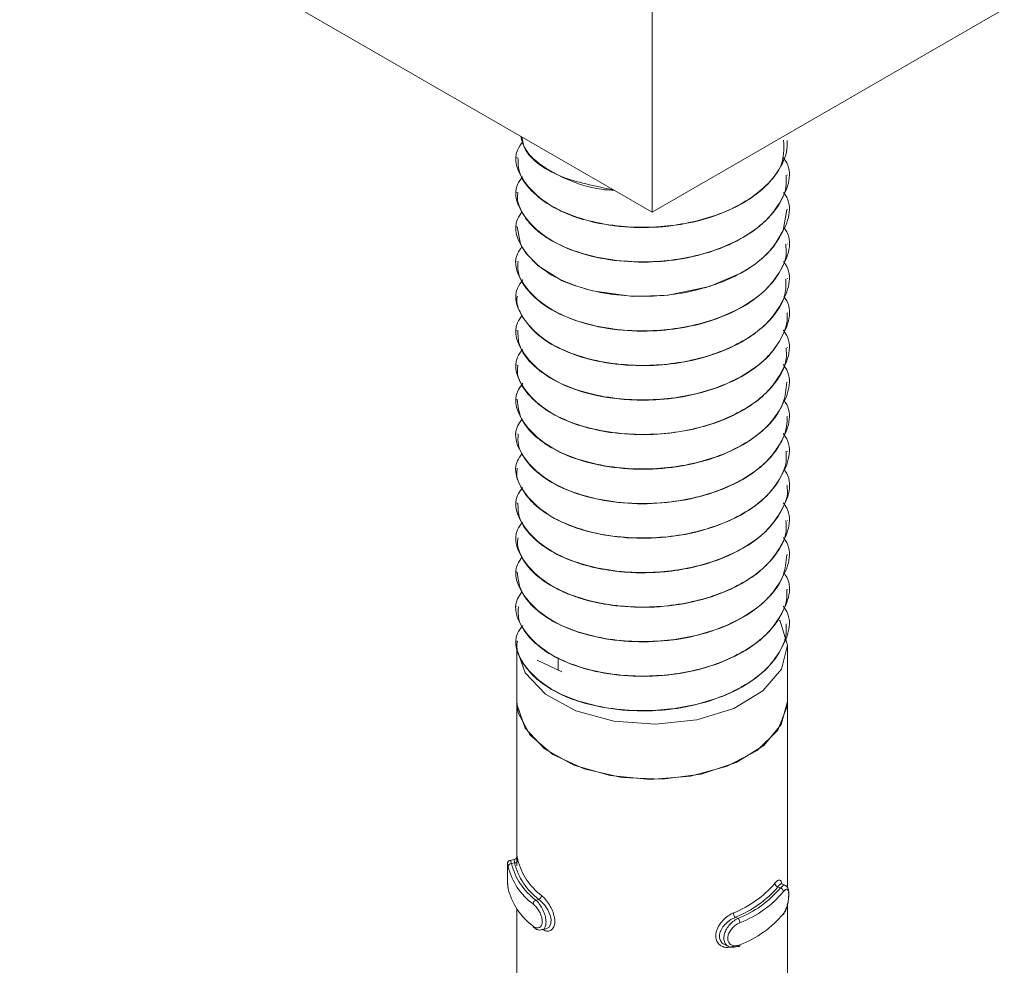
# Model space of a CAD drawing. Header units: millimetres. Extents: x 365 to 1993, y -46 to 1838.
# Tile 15 of 50: x 891 to 920, y -21 to 7. Entities that reach past the tile are written whole.
import ezdxf

# ---------------------------------------------------------------- set-up
doc = ezdxf.new("R2010")
doc.units = ezdxf.units.MM

msp = doc.modelspace()

# ---------------------------------------------------------------- linework, layer by layer
at = {"color": 7, "linetype": 'Continuous', "lineweight": 15}
for p, q in [((909.665, 1.047), (803.599, 62.277)), ((1015.731, 62.277), (909.665, 1.047)), ((909.665, 9.212), (909.665, 1.047)), ((913.665, 3.161), (913.665, 3.168)), ((905.665, 2.659), (905.665, 2.65)), ((913.665, 2.14), (913.665, 2.148)), ((905.665, 1.638), (905.665, 1.629)), ((913.665, 1.119), (913.665, 1.127)), ((905.665, 0.617), (905.665, 0.609)), ((913.665, 0.099), (913.665, 0.106)), ((905.665, -0.403), (905.665, -0.412)), ((913.665, -0.922), (913.665, -0.914)), ((905.665, -1.424), (905.665, -1.433)), ((913.665, -1.943), (913.665, -1.935)), ((905.665, -2.445), (905.665, -2.453)), ((913.665, -2.964), (913.665, -2.956)), ((905.665, -3.465), (905.665, -3.474)), ((913.665, -3.984), (913.665, -3.976)), ((905.665, -4.486), (905.665, -4.494)), ((913.665, -5.005), (913.665, -4.997)), ((905.665, -5.507), (905.665, -5.515)), ((913.665, -6.026), (913.665, -6.018)), ((905.665, -6.527), (905.665, -6.536)), ((913.665, -7.046), (913.665, -7.038)), ((905.665, -7.548), (905.665, -7.556)), ((913.665, -8.067), (913.665, -8.059)), ((905.665, -8.569), (905.665, -8.577)), ((913.665, -9.088), (913.665, -9.08)), ((905.665, -9.59), (905.665, -9.598)), ((913.665, -10.108), (913.665, -10.1)), ((905.665, -10.61), (905.665, -10.619)), ((913.665, -11.129), (913.665, -11.121)), ((905.665, -11.631), (905.665, -11.639)), ((905.665, -11.784), (905.665, -13.418)), ((913.665, -13.418), (913.665, -11.784)), ((906.264, -12.202), (906.996, -12.544)), ((906.892, -12.495), (906.892, -12.131)), ((905.665, -13.418), (905.665, -18.026)), ((913.665, -18.917), (913.665, -13.418)), ((905.589, -18.093), (905.467, -18.12)), ((905.596, -18.195), (905.508, -18.214)), ((913.387, -18.902), (913.46, -18.936)), ((913.608, -18.861), (913.502, -18.812)), ((906.315, -19.272), (906.227, -19.292)), ((913.665, -23.816), (913.665, -19.435)), ((905.665, -19.554), (905.665, -22.925)), ((912.13, -19.8), (912.203, -19.834)), ((906.403, -20.173), (906.525, -20.146)), ((911.823, -20.617), (911.928, -20.666))]:
    msp.add_line(p, q, dxfattribs=at)
at = {"color": 7, "linetype": 'Continuous', "lineweight": 15, "flags": 128}
for points in [[(905.678, 0.61), (905.776, 0.108), (905.828, 0.003), (905.943, -0.175), (906.291, -0.539), (907.009, -0.981), (907.371, -1.127), (907.907, -1.284), (909.098, -1.444), (910.144, -1.41), (911.363, -1.156), (912.329, -0.74), (912.716, -0.489), (912.896, -0.345), (912.984, -0.267), (913.027, -0.226), (913.048, -0.205), (913.059, -0.194), (913.062, -0.192), (913.063, -0.191), (913.064, -0.19), (913.064, -0.19), (913.064, -0.189), (913.064, -0.189), (913.064, -0.189), (913.064, -0.189), (913.064, -0.189), (913.064, -0.189), (913.066, -0.187), (913.07, -0.184), (913.081, -0.172), (913.119, -0.132), (913.251, 0.02), (913.54, 0.506), (913.65, 1.12)], [(913.438, -11.018), (913.457, -11.049), (913.665, -11.756), (913.488, -12.465), (912.942, -13.109), (912.081, -13.625), (910.987, -13.964), (909.765, -14.093), (908.535, -13.999), (907.413, -13.693), (906.508, -13.202), (905.907, -12.575), (905.668, -11.871), (905.665, -11.784)], [(913.665, -13.418), (913.654, -13.593), (913.383, -14.269), (912.777, -14.869), (911.89, -15.337), (910.802, -15.632), (909.611, -15.726), (908.425, -15.613), (907.352, -15.301), (906.487, -14.819), (905.909, -14.211), (905.67, -13.531), (905.665, -13.418)], [(913.665, -13.421), (913.486, -14.101), (912.967, -14.721), (912.155, -15.225), (911.121, -15.568), (909.959, -15.72), (908.77, -15.668), (907.66, -15.416), (906.729, -14.986), (906.059, -14.416), (905.709, -13.758), (905.665, -13.418)], [(913.5, -18.817), (913.473, -18.814), (913.417, -18.863), (913.387, -18.902), (913.387, -18.902), (913.387, -18.902)], [(906.525, -20.145), (906.528, -20.145), (906.62, -20.091), (906.673, -19.988), (906.679, -19.858), (906.645, -19.719), (906.577, -19.576), (906.48, -19.435), (906.366, -19.314), (906.315, -19.272), (906.315, -19.272), (906.315, -19.272)], [(912.203, -20.65), (912.214, -20.658), (912.225, -20.662), (912.236, -20.663), (912.245, -20.659), (912.252, -20.653), (912.257, -20.643), (912.261, -20.63), (912.262, -20.615)]]:
    msp.add_lwpolyline(points, dxfattribs=at)
at = {"color": 8, "linetype": 'Continuous', "lineweight": 15, "flags": 128}
msp.add_lwpolyline([(905.468, -18.126), (905.477, -18.127), (905.499, -18.184), (905.508, -18.214), (905.508, -18.214), (905.508, -18.214)], dxfattribs=at)
at = {"color": 7, "linetype": 'Continuous', "lineweight": 15}
for centre, radius, start, end in [((905.507, -18.313), 0.0989, 89.3565, 173.6061), ((907.266, -17.862), 1.908, 193.3446, 234.0878), ((907.318, -17.785), 1.86, 193.3381, 234.0932), ((905.596, -18.095), 0.0998, 269.9439, 353.5877), ((907.487, -17.711), 1.953, 194.345, 233.0862), ((907.54, -17.634), 1.905, 194.3464, 233.085), ((910.888, -16.723), 3.178, 291.832, 319.2676), ((910.92, -16.778), 3.256, 291.8278, 319.2733), ((913.416, -18.785), 0.12, 185.138, 256.0652), ((907.266, -18.515), 1.908, 193.3446, 234.0878), ((906.262, -19.148), 0.135, 292.9858, 356.1768), ((911.088, -16.945), 3.096, 291.1062, 319.9946), ((911.118, -17), 3.176, 291.1052, 319.996), ((913.432, -19.052), 0.119, 5.1842, 76.7146), ((906.282, -19.416), 0.136, 113.7285, 176.2326), ((912.247, -19.667), 0.177, 181.6275, 228.7501), ((911.118, -17.653), 3.176, 291.1052, 319.996), ((906.2, -20.064), 0.0535, 176.2891, 232.9444), ((912.083, -19.967), 0.179, 1.5525, 47.9319)]:
    msp.add_arc(centre, radius, start, end, dxfattribs=at)
for points, knots in [([(905.782, 3.288), (905.812, 3.173), (905.901, 2.824), (906.413, 2.387), (907.197, 1.975), (907.9, 1.735), (908.428, 1.695), (908.56, 1.685)], [0, 0, 0, 0, 0.146746, 0.445127, 0.633891, 0.908732, 1, 1, 1, 1]), ([(908.518, 1.709), (907.976, 1.815), (906.814, 2.042), (905.889, 2.727), (905.83, 3.177), (905.817, 3.268)], [0, 0, 0, 0, 0.411055, 0.880497, 1, 1, 1, 1]), ([(913.556, 3.173), (913.565, 2.909), (913.581, 2.479), (913.032, 1.766), (912.087, 1.086), (910.471, 0.609), (908.613, 0.556), (906.839, 1.013), (905.807, 1.89), (905.523, 2.679), (905.781, 3.044), (905.839, 3.125)], [0, 0, 0, 0, 0.0943477, 0.1537666, 0.2804691, 0.4093027, 0.535926, 0.6867755, 0.8367811, 0.9637278, 1, 1, 1, 1]), ([(905.698, 2.652), (905.702, 2.503), (905.71, 2.136), (906.114, 1.609), (906.677, 1.211), (907.22, 0.962), (907.865, 0.744), (908.804, 0.582), (910.091, 0.585), (911.293, 0.82), (912.278, 1.238), (913.02, 1.75), (913.509, 2.375), (913.681, 2.882), (913.661, 3.136), (913.659, 3.16)], [0, 0, 0, 0, 0.0658486, 0.1621986, 0.2498832, 0.289302, 0.3351788, 0.4354417, 0.5253172, 0.6404696, 0.7264537, 0.8036347, 0.9010903, 0.9906313, 1, 1, 1, 1]), ([(913.545, 2.659), (913.566, 2.631), (913.863, 2.237), (913.624, 1.585), (913.055, 0.747), (912.079, 0.065), (910.473, -0.411), (908.613, -0.464), (906.839, -0.007), (905.808, 0.869), (905.523, 1.655), (905.777, 2.016), (905.832, 2.093)], [0, 0, 0, 0, 0.010398, 0.147775, 0.203788, 0.32323, 0.44468, 0.564047, 0.706252, 0.847661, 0.967332, 1, 1, 1, 1]), ([(905.697, 1.628), (905.687, 1.568), (905.663, 1.423), (905.764, 1.129), (905.925, 0.845), (906.131, 0.624), (906.303, 0.467), (906.648, 0.207), (907.336, -0.133), (908.383, -0.39), (909.498, -0.457), (910.685, -0.345), (911.775, -0.031), (912.726, 0.485), (913.34, 1.09), (913.653, 1.673), (913.633, 2.02), (913.626, 2.14)], [0, 0, 0, 0, 0.026877, 0.064484, 0.132361, 0.159727, 0.175104, 0.21447, 0.303483, 0.398916, 0.491402, 0.570664, 0.681836, 0.768367, 0.865877, 0.953566, 1, 1, 1, 1]), ([(913.551, 1.629), (913.57, 1.604), (913.864, 1.213), (913.623, 0.565), (913.055, -0.274), (912.079, -0.956), (910.473, -1.432), (908.613, -1.485), (906.839, -1.028), (905.809, -0.152), (905.522, 0.631), (905.774, 0.99), (905.827, 1.064)], [0, 0, 0, 0, 0.009245, 0.146945, 0.203091, 0.322813, 0.444549, 0.564197, 0.706736, 0.848477, 0.968431, 1, 1, 1, 1]), ([(913.557, 0.6), (913.574, 0.578), (913.865, 0.189), (913.623, -0.456), (913.055, -1.294), (912.079, -1.976), (910.473, -2.453), (908.613, -2.506), (906.838, -2.049), (905.81, -1.173), (905.522, -0.395), (905.768, -0.042), (905.816, 0.027)], [0, 0, 0, 0, 0.00828, 0.146442, 0.202776, 0.322901, 0.445046, 0.565096, 0.708114, 0.850332, 0.970688, 1, 1, 1, 1]), ([(905.702, -0.412), (905.695, -0.509), (905.673, -0.839), (905.993, -1.32), (906.619, -1.837), (907.49, -2.231), (908.614, -2.462), (909.749, -2.491), (910.919, -2.335), (911.974, -1.988), (912.876, -1.444), (913.401, -0.846), (913.665, -0.308), (913.629, -0.009), (913.616, 0.098)], [0, 0, 0, 0, 0.043225, 0.14627, 0.22203, 0.320425, 0.417923, 0.511492, 0.590018, 0.699101, 0.787214, 0.884247, 0.95857, 1, 1, 1, 1]), ([(913.553, -0.415), (913.571, -0.439), (913.864, -0.83), (913.623, -1.477), (913.055, -2.315), (912.079, -2.997), (910.473, -3.474), (908.613, -3.526), (906.839, -3.069), (905.806, -2.193), (905.523, -1.4), (905.784, -1.033), (905.844, -0.949)], [0, 0, 0, 0, 0.008912, 0.146123, 0.20207, 0.321368, 0.442672, 0.561895, 0.703929, 0.845168, 0.964696, 1, 1, 1, 1]), ([(905.681, -1.434), (905.676, -1.456), (905.637, -1.633), (905.813, -2.079), (906.295, -2.663), (907.186, -3.136), (908.193, -3.418), (909.269, -3.52), (910.465, -3.444), (911.581, -3.166), (912.469, -2.733), (913.189, -2.163), (913.631, -1.55), (913.626, -1.079), (913.625, -0.921)], [0, 0, 0, 0, 0.010247, 0.079436, 0.198825, 0.293872, 0.377752, 0.473688, 0.554508, 0.6619, 0.752083, 0.817643, 0.939019, 1, 1, 1, 1]), ([(913.559, -1.444), (913.575, -1.465), (913.865, -1.853), (913.623, -2.497), (913.055, -3.336), (912.079, -4.018), (910.473, -4.494), (908.613, -4.547), (906.839, -4.09), (905.809, -3.214), (905.522, -2.432), (905.773, -2.075), (905.824, -2.002)], [0, 0, 0, 0, 0.007962, 0.14592, 0.202171, 0.322118, 0.444083, 0.563956, 0.706763, 0.848771, 0.968949, 1, 1, 1, 1]), ([(905.696, -2.452), (905.699, -2.592), (905.706, -2.963), (906.111, -3.495), (906.809, -3.983), (907.765, -4.352), (908.837, -4.522), (909.962, -4.513), (911.082, -4.341), (912.159, -3.945), (913.016, -3.364), (913.517, -2.711), (913.682, -2.212), (913.662, -1.963), (913.66, -1.943)], [0, 0, 0, 0, 0.062208, 0.164022, 0.251374, 0.337522, 0.447157, 0.517888, 0.605586, 0.717014, 0.806982, 0.903031, 0.99209, 1, 1, 1, 1]), ([(913.545, -2.446), (913.566, -2.473), (913.863, -2.867), (913.624, -3.518), (913.055, -4.356), (912.079, -5.038), (910.473, -5.515), (908.613, -5.568), (906.839, -5.111), (905.807, -4.234), (905.523, -3.447), (905.779, -3.084), (905.835, -3.005)], [0, 0, 0, 0, 0.0102337, 0.1475317, 0.2035135, 0.3228867, 0.4442678, 0.5635664, 0.7056898, 0.8470182, 0.9666215, 1, 1, 1, 1]), ([(905.697, -3.475), (905.688, -3.536), (905.647, -3.827), (905.94, -4.328), (906.513, -4.825), (907.334, -5.231), (908.332, -5.492), (909.512, -5.56), (910.702, -5.445), (911.788, -5.13), (912.54, -4.717), (912.957, -4.385), (913.365, -3.963), (913.661, -3.475), (913.637, -3.072), (913.631, -2.964)], [0, 0, 0, 0, 0.02718, 0.129911, 0.22704, 0.288911, 0.398986, 0.492527, 0.571672, 0.683018, 0.768854, 0.806755, 0.843802, 0.957975, 1, 1, 1, 1]), ([(913.541, -3.46), (913.563, -3.49), (913.863, -3.886), (913.624, -4.539), (913.055, -5.377), (912.079, -6.059), (910.473, -6.536), (908.613, -6.588), (906.839, -6.131), (905.806, -5.255), (905.523, -4.461), (905.785, -4.093), (905.846, -4.009)], [0, 0, 0, 0, 0.01093, 0.14781, 0.203622, 0.322632, 0.443644, 0.56258, 0.704271, 0.84517, 0.96441, 1, 1, 1, 1]), ([(905.677, -4.494), (905.7, -4.685), (905.747, -5.088), (906.088, -5.477), (906.366, -5.704), (906.59, -5.868), (907.089, -6.149), (907.97, -6.437), (909.097, -6.58), (909.922, -6.546), (910.421, -6.478), (910.803, -6.414), (911.502, -6.24), (912.382, -5.859), (913.126, -5.291), (913.591, -4.644), (913.63, -4.193), (913.648, -3.983)], [0, 0, 0, 0, 0.084883, 0.178436, 0.188634, 0.207341, 0.270203, 0.362995, 0.455296, 0.547584, 0.557447, 0.576348, 0.641166, 0.733822, 0.82548, 0.919049, 1, 1, 1, 1]), ([(913.556, -4.501), (913.573, -4.524), (913.864, -4.914), (913.623, -5.559), (913.055, -6.398), (912.079, -7.08), (910.473, -7.556), (908.613, -7.609), (906.838, -7.152), (905.81, -6.276), (905.522, -5.498), (905.769, -5.144), (905.818, -5.074)], [0, 0, 0, 0, 0.0085516, 0.1466212, 0.2029176, 0.3229617, 0.445025, 0.5649941, 0.7079162, 0.8500388, 0.9703143, 1, 1, 1, 1]), ([(905.706, -5.515), (905.697, -5.623), (905.682, -5.81), (905.817, -6.12), (906.079, -6.512), (906.656, -6.965), (907.561, -7.352), (908.642, -7.567), (909.812, -7.595), (910.834, -7.445), (911.547, -7.228), (912.199, -6.956), (912.614, -6.705), (912.919, -6.451), (913.14, -6.249), (913.47, -5.839), (913.662, -5.374), (913.657, -5.07), (913.655, -5.005)], [0, 0, 0, 0, 0.047968, 0.082584, 0.141538, 0.234164, 0.325811, 0.419355, 0.511098, 0.603611, 0.664394, 0.697227, 0.788526, 0.799341, 0.818528, 0.881941, 0.974821, 1, 1, 1, 1]), ([(913.541, -5.502), (913.563, -5.531), (913.863, -5.927), (913.624, -6.58), (913.055, -7.418), (912.079, -8.1), (910.473, -8.577), (908.613, -8.63), (906.838, -8.173), (905.81, -7.297), (905.522, -6.518), (905.769, -6.164), (905.819, -6.094)], [0, 0, 0, 0, 0.011, 0.148714, 0.204865, 0.3246, 0.446348, 0.566008, 0.708562, 0.850318, 0.970283, 1, 1, 1, 1]), ([(905.684, -6.537), (905.678, -6.563), (905.625, -6.795), (905.813, -7.166), (906.119, -7.544), (906.538, -7.889), (906.935, -8.106), (907.339, -8.262), (907.662, -8.373), (908.32, -8.535), (909.344, -8.627), (910.519, -8.537), (911.618, -8.251), (912.556, -7.795), (913.189, -7.254), (913.468, -6.82), (913.561, -6.59), (913.582, -6.528), (913.588, -6.509), (913.642, -6.347), (913.635, -6.185), (913.629, -6.025)], [0, 0, 0, 0, 0.01155, 0.104086, 0.164676, 0.197711, 0.289018, 0.299768, 0.318937, 0.382449, 0.475329, 0.5668, 0.660327, 0.752352, 0.844578, 0.912925, 0.930987, 0.935975, 0.937461, 0.938271, 1, 1, 1, 1]), ([(913.57, -6.562), (913.582, -6.578), (913.867, -6.962), (913.622, -7.601), (913.056, -8.439), (912.079, -9.121), (910.473, -9.598), (908.613, -9.65), (906.839, -9.193), (905.808, -8.317), (905.523, -7.531), (905.777, -7.17), (905.832, -7.092)], [0, 0, 0, 0, 0.006095, 0.144063, 0.200318, 0.320274, 0.442247, 0.562128, 0.704945, 0.846963, 0.96715, 1, 1, 1, 1]), ([(905.695, -7.555), (905.701, -7.707), (905.713, -8.07), (906.118, -8.603), (906.803, -9.085), (907.624, -9.399), (908.343, -9.545), (909.122, -9.627), (909.798, -9.62), (910.562, -9.525), (911.309, -9.363), (912.206, -9.016), (912.741, -8.653), (912.965, -8.45), (912.981, -8.435), (913.038, -8.382), (913.24, -8.179), (913.527, -7.751), (913.713, -7.316), (913.658, -7.063), (913.655, -7.047)], [0, 0, 0, 0, 0.067161, 0.160651, 0.252521, 0.337855, 0.402648, 0.438674, 0.530049, 0.562058, 0.623295, 0.715507, 0.807715, 0.808455, 0.809878, 0.814771, 0.832752, 0.901373, 0.993699, 1, 1, 1, 1]), ([(913.543, -7.546), (913.565, -7.574), (913.863, -7.969), (913.624, -8.621), (913.055, -9.46), (912.079, -10.142), (910.473, -10.618), (908.613, -10.671), (906.839, -10.214), (905.808, -9.338), (905.523, -8.553), (905.777, -8.192), (905.831, -8.116)], [0, 0, 0, 0, 0.010628, 0.148014, 0.204031, 0.323481, 0.44494, 0.564315, 0.706529, 0.847948, 0.967628, 1, 1, 1, 1]), ([(905.702, -8.578), (905.69, -8.647), (905.666, -8.787), (905.76, -9.061), (905.975, -9.461), (906.31, -9.763), (906.561, -9.922), (906.57, -9.928), (906.601, -9.948), (906.722, -10.022), (906.979, -10.161), (907.27, -10.281), (907.529, -10.367), (907.864, -10.468), (908.544, -10.609), (909.588, -10.666), (910.755, -10.535), (911.51, -10.307), (911.934, -10.126), (912.246, -9.982), (912.787, -9.663), (913.348, -9.106), (913.661, -8.528), (913.633, -8.177), (913.625, -8.067)], [0, 0, 0, 0, 0.03039, 0.062302, 0.123634, 0.21669, 0.217044, 0.217727, 0.220097, 0.228828, 0.262258, 0.308293, 0.31779, 0.336581, 0.401955, 0.49426, 0.586175, 0.679698, 0.688984, 0.70738, 0.771409, 0.864197, 0.957433, 1, 1, 1, 1]), ([(913.548, -8.573), (913.568, -8.599), (913.863, -8.992), (913.624, -9.642), (913.055, -10.48), (912.079, -11.162), (910.473, -11.639), (908.613, -11.692), (906.839, -11.235), (905.809, -10.359), (905.522, -9.576), (905.774, -9.218), (905.826, -9.144)], [0, 0, 0, 0, 0.009882, 0.147527, 0.20365, 0.323324, 0.445012, 0.564612, 0.707094, 0.848779, 0.968684, 1, 1, 1, 1]), ([(905.675, -9.597), (905.699, -9.792), (905.75, -10.198), (906.085, -10.575), (906.316, -10.766), (906.379, -10.816), (906.594, -10.974), (907.098, -11.257), (907.988, -11.544), (909.116, -11.684), (909.939, -11.648), (910.435, -11.579), (910.817, -11.515), (911.517, -11.339), (912.396, -10.955), (913.136, -10.384), (913.594, -9.74), (913.63, -9.292), (913.646, -9.087)], [0, 0, 0, 0, 0.086385, 0.179937, 0.183262, 0.188914, 0.207215, 0.271669, 0.364503, 0.45679, 0.549072, 0.558501, 0.577261, 0.642669, 0.735284, 0.82698, 0.92055, 1, 1, 1, 1]), ([(913.557, -9.607), (913.574, -9.629), (913.865, -10.018), (913.623, -10.663), (913.055, -11.501), (912.079, -12.183), (910.473, -12.66), (908.613, -12.712), (906.838, -12.255), (905.81, -11.379), (905.522, -10.602), (905.768, -10.249), (905.817, -10.179)], [0, 0, 0, 0, 0.0082806, 0.1464278, 0.2027558, 0.3228672, 0.444999, 0.5650355, 0.7080379, 0.8502403, 0.9705834, 1, 1, 1, 1]), ([(905.712, -10.618), (905.705, -10.744), (905.689, -11.067), (906.034, -11.572), (906.665, -12.075), (907.578, -12.461), (908.661, -12.672), (909.831, -12.697), (910.849, -12.545), (911.561, -12.326), (912.211, -12.053), (912.626, -11.8), (912.928, -11.546), (913.148, -11.344), (913.473, -10.932), (913.675, -10.47), (913.651, -10.169), (913.646, -10.108)], [0, 0, 0, 0, 0.0558224, 0.1428819, 0.2354847, 0.3271911, 0.4207591, 0.5124828, 0.6050651, 0.6650847, 0.6986899, 0.7900035, 0.8005621, 0.8196722, 0.8834674, 0.9763301, 1, 1, 1, 1]), ([(913.541, -10.605), (913.563, -10.634), (913.863, -11.03), (913.624, -11.683), (913.055, -12.522), (912.079, -13.204), (910.473, -13.68), (908.613, -13.733), (906.839, -13.276), (905.808, -12.4), (905.523, -11.613), (905.779, -11.25), (905.834, -11.172)], [0, 0, 0, 0, 0.010997, 0.148216, 0.204165, 0.32347, 0.444781, 0.564011, 0.706053, 0.8473, 0.966834, 1, 1, 1, 1]), ([(905.686, -11.641), (905.679, -11.67), (905.626, -11.905), (905.818, -12.277), (906.127, -12.655), (906.548, -12.998), (906.948, -13.216), (907.353, -13.37), (907.676, -13.48), (908.336, -13.641), (909.25, -13.721), (909.987, -13.68), (910.365, -13.63), (910.862, -13.552), (911.636, -13.348), (912.569, -12.89), (913.194, -12.351), (913.47, -11.919), (913.561, -11.692), (913.585, -11.623), (913.641, -11.448), (913.634, -11.284), (913.628, -11.128)], [0, 0, 0, 0, 0.013013, 0.105572, 0.165386, 0.199158, 0.290443, 0.300933, 0.320019, 0.383877, 0.4767, 0.540659, 0.559062, 0.568387, 0.661902, 0.753853, 0.846113, 0.912684, 0.931182, 0.936722, 0.939782, 1, 1, 1, 1]), ([(905.666, -18.036), (905.666, -18.028), (905.665, -18.011), (905.666, -18.005), (905.665, -18.012), (905.663, -18.022), (905.657, -18.04), (905.643, -18.062), (905.619, -18.083), (905.599, -18.089), (905.588, -18.092)], [0, 0, 0, 0, 0.23096, 0.477461, 0.558847, 0.624574, 0.689717, 0.7846, 0.896308, 1, 1, 1, 1]), ([(905.667, -18.283), (905.668, -18.236), (905.668, -18.132), (905.664, -18.05), (905.666, -18.036), (905.666, -18.036)], [0, 0, 0, 0, 0.448663, 0.993409, 1, 1, 1, 1]), ([(905.666, -18.026), (905.666, -18.012), (905.666, -17.979), (905.674, -18.009), (905.688, -18.075), (905.695, -18.106)], [0, 0, 0, 0, 0.287312, 0.663137, 1, 1, 1, 1]), ([(905.386, -18.254), (905.386, -18.273), (905.385, -18.312), (905.386, -18.426), (905.385, -18.565), (905.388, -18.717), (905.394, -18.861), (905.405, -18.931), (905.411, -18.964)], [0, 0, 0, 0, 0.148693, 0.305835, 0.470116, 0.639636, 0.826431, 1, 1, 1, 1]), ([(905.386, -18.254), (905.386, -18.256), (905.385, -18.269), (905.386, -18.331), (905.385, -18.439), (905.386, -18.577), (905.388, -18.722), (905.395, -18.858), (905.404, -18.923), (905.409, -18.955)], [0, 0, 0, 0, 0.026849, 0.173558, 0.324405, 0.485872, 0.655856, 0.827494, 1, 1, 1, 1]), ([(905.468, -18.12), (905.466, -18.12), (905.453, -18.121), (905.433, -18.133), (905.412, -18.152), (905.399, -18.172), (905.392, -18.189), (905.389, -18.203), (905.387, -18.216), (905.386, -18.228), (905.386, -18.245), (905.386, -18.254)], [0, 0, 0, 0, 0.019936, 0.156683, 0.268014, 0.364118, 0.447374, 0.524119, 0.622519, 0.816681, 1, 1, 1, 1]), ([(905.596, -18.195), (905.596, -18.195), (905.596, -18.163), (905.584, -18.109), (905.587, -18.099), (905.589, -18.093)], [0, 0, 0, 0, 0.000247, 0.480646, 1, 1, 1, 1]), ([(913.296, -18.796), (913.309, -18.781), (913.351, -18.731), (913.412, -18.689), (913.464, -18.704), (913.493, -18.75), (913.498, -18.804), (913.5, -18.817)], [0, 0, 0, 0, 0.126049, 0.405406, 0.670816, 0.921233, 1, 1, 1, 1]), ([(913.54, -19.723), (913.552, -19.709), (913.593, -19.66), (913.645, -19.528), (913.689, -19.359), (913.711, -19.192), (913.711, -19.042), (913.69, -18.946), (913.647, -18.879), (913.614, -18.868), (913.607, -18.865)], [0, 0, 0, 0, 0.071677, 0.248651, 0.406166, 0.552017, 0.706964, 0.877185, 0.971493, 1, 1, 1, 1]), ([(913.551, -19.694), (913.557, -19.685), (913.584, -19.649), (913.625, -19.566), (913.666, -19.439), (913.693, -19.308), (913.706, -19.183), (913.706, -19.075), (913.689, -18.996), (913.657, -18.962), (913.61, -18.974), (913.571, -19.019), (913.551, -19.041)], [0, 0, 0, 0, 0.037284, 0.149824, 0.256288, 0.356416, 0.453448, 0.553212, 0.659992, 0.772425, 0.885928, 1, 1, 1, 1]), ([(906.146, -20.06), (906.156, -20.068), (906.194, -20.096), (906.261, -20.121), (906.336, -20.11), (906.39, -20.06), (906.42, -19.978), (906.419, -19.868), (906.383, -19.738), (906.319, -19.607), (906.235, -19.488), (906.176, -19.434), (906.146, -19.407)], [0, 0, 0, 0, 0.0372492, 0.1498062, 0.256273, 0.3564137, 0.4534425, 0.5532074, 0.6600074, 0.7724056, 0.8859244, 1, 1, 1, 1]), ([(912.07, -20.652), (912.045, -20.662), (911.963, -20.693), (911.827, -20.699), (911.689, -20.647), (911.592, -20.548), (911.543, -20.412), (911.552, -20.246), (911.625, -20.064), (911.754, -19.893), (911.911, -19.754), (912.019, -19.698), (912.07, -19.672)], [0, 0, 0, 0, 0.049984, 0.160722, 0.265981, 0.365255, 0.462973, 0.565668, 0.676025, 0.789425, 0.900454, 1, 1, 1, 1]), ([(912.13, -19.8), (912.13, -19.8), (912.091, -19.822), (911.984, -19.866), (911.847, -19.979), (911.729, -20.119), (911.662, -20.269), (911.654, -20.409), (911.7, -20.522), (911.762, -20.592), (911.813, -20.608), (911.825, -20.612)], [0, 0, 0, 0, 0.000048, 0.132914, 0.280755, 0.429979, 0.572912, 0.704764, 0.830794, 0.960558, 1, 1, 1, 1]), ([(912.203, -20.65), (912.203, -20.65), (912.161, -20.675), (912.061, -20.697), (911.935, -20.68), (911.838, -20.608), (911.787, -20.495), (911.785, -20.359), (911.828, -20.217), (911.909, -20.077), (912.023, -19.95), (912.125, -19.872), (912.189, -19.842), (912.203, -19.834), (912.203, -19.834)], [0, 0, 0, 0, 0.000038, 0.112215, 0.224486, 0.337086, 0.445581, 0.547542, 0.646171, 0.74679, 0.852443, 0.963251, 0.999962, 1, 1, 1, 1]), ([(912.262, -19.962), (912.249, -19.968), (912.196, -19.992), (912.106, -20.053), (912.008, -20.152), (911.936, -20.262), (911.898, -20.376), (911.9, -20.485), (911.945, -20.577), (912.03, -20.635), (912.141, -20.654), (912.221, -20.628), (912.262, -20.615)], [0, 0, 0, 0, 0.037292, 0.149802, 0.256282, 0.356426, 0.453443, 0.553207, 0.660003, 0.772406, 0.885921, 1, 1, 1, 1]), ([(906.171, -20.103), (906.187, -20.117), (906.235, -20.158), (906.322, -20.187), (906.381, -20.172), (906.4, -20.167)], [0, 0, 0, 0, 0.258928, 0.754118, 1, 1, 1, 1])]:
    msp.add_open_spline(points, degree=3, knots=knots, dxfattribs=at)
at = {"color": 8, "linetype": 'Continuous', "lineweight": 15}
for points, knots in [([(905.409, -18.302), (905.407, -18.293), (905.401, -18.258), (905.392, -18.221), (905.387, -18.213), (905.386, -18.242), (905.386, -18.254)], [0, 0, 0, 0, 0.110066, 0.442422, 0.756767, 1, 1, 1, 1]), ([(913.46, -18.936), (913.46, -18.936), (913.502, -18.911), (913.53, -18.861), (913.588, -18.844), (913.605, -18.863), (913.607, -18.865)], [0, 0, 0, 0, 0.000158, 0.471924, 0.944017, 1, 1, 1, 1]), ([(906.396, -19.157), (906.415, -19.174), (906.474, -19.225), (906.575, -19.346), (906.681, -19.516), (906.756, -19.694), (906.795, -19.868), (906.788, -20.028), (906.73, -20.153), (906.631, -20.215), (906.528, -20.218), (906.465, -20.178), (906.444, -20.164)], [0, 0, 0, 0, 0.052194, 0.16785, 0.277754, 0.381438, 0.483474, 0.590716, 0.705959, 0.824368, 0.940328, 1, 1, 1, 1]), ([(906.227, -19.292), (906.227, -19.292), (906.269, -19.316), (906.322, -19.397), (906.42, -19.541), (906.49, -19.707), (906.529, -19.868), (906.53, -20.006), (906.497, -20.106), (906.452, -20.162), (906.413, -20.166), (906.402, -20.167)], [0, 0, 0, 0, 0.000047, 0.141788, 0.283648, 0.425907, 0.562984, 0.691796, 0.816412, 0.943521, 1, 1, 1, 1])]:
    msp.add_open_spline(points, degree=3, knots=knots, dxfattribs=at)

doc.saveas('drawing.dxf')
